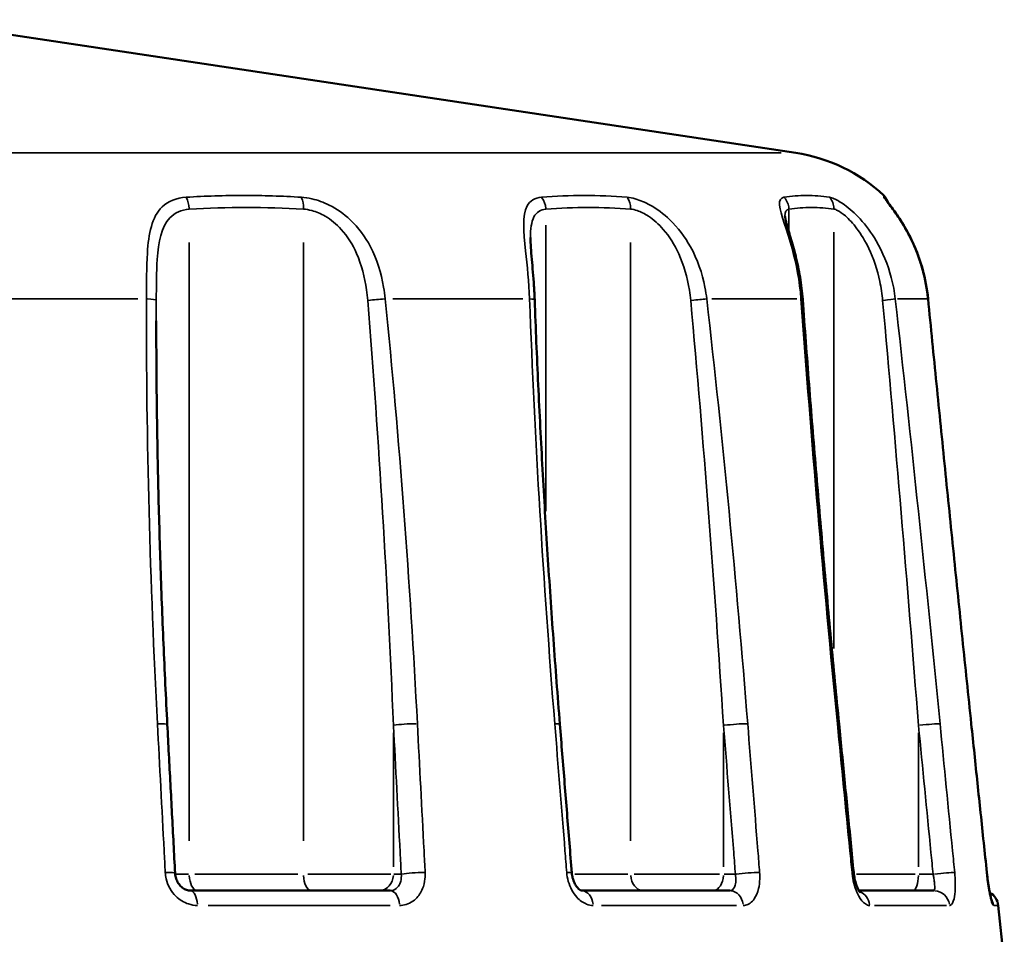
# Model space of a CAD drawing. Header units: millimetres. Extents: x 0 to 896, y -36 to 690.
# Tile 28 of 49: x 362 to 392, y 355 to 382. Entities that reach past the tile are written whole.
import ezdxf

# ---------------------------------------------------------------- set-up
doc = ezdxf.new("R2010")
doc.units = ezdxf.units.MM
doc.layers.add('Visible (ANSI)', color=7, linetype='Continuous', lineweight=50)
doc.layers.add('Visible Narrow (ANSI)', color=7, linetype='Continuous', lineweight=35)

msp = doc.modelspace()

# ---------------------------------------------------------------- linework, layer by layer
at = {"layer": 'Visible (ANSI)'}
for p, q in [((358.835, 382.343), (385.703, 378.303)), ((367.337, 355.927), (373.399, 355.927)), ((379.205, 355.927), (383.705, 355.927)), ((387.62, 355.927), (389.889, 355.927)), ((391.849, 355.479), (392.031, 353.727))]:
    msp.add_line(p, q, dxfattribs=at)
for centre, radius, start, end in [((384.959, 373.359), 5, 46.948, 81.4482), ((388.031, 376.647), 0.5, 14.9895, 46.948), ((391.351, 355.427), 0.5, 5.9469, 61.6147)]:
    msp.add_arc(centre, radius, start, end, dxfattribs=at)
for points, knots in [([(389.718, 373.874), (389.689, 374.174), (389.633, 374.471), (389.476, 375.043), (389.375, 375.318), (389.142, 375.827), (389.01, 376.06), (388.772, 376.432), (388.665, 376.578), (388.556, 376.722), (388.531, 376.755), (388.494, 376.803), (388.481, 376.82), (388.466, 376.84), (388.463, 376.845), (388.463, 376.845)], [0, 0, 0, 0, 0.0820621, 0.0820621, 0.1641242, 0.1641242, 0.2461864, 0.2461864, 0.3187244, 0.3187244, 0.3447625, 0.3447625, 0.3660265, 0.3660265, 0.3807687, 0.3807687, 0.3807687, 0.3807687]), ([(388.514, 376.776), (388.515, 376.775), (388.516, 376.773), (388.554, 376.725), (388.603, 376.661), (388.735, 376.481), (388.823, 376.355), (389.028, 376.028), (389.146, 375.816), (389.369, 375.332), (389.472, 375.057), (389.63, 374.486), (389.686, 374.189), (389.717, 373.884), (389.718, 373.879), (389.718, 373.874)], [0.0671371, 0.0671371, 0.0671371, 0.0671371, 0.0685218, 0.0685218, 0.1123927, 0.1123927, 0.1703364, 0.1703364, 0.2447774, 0.2447774, 0.3268375, 0.3268375, 0.4088976, 0.4088976, 0.4103004, 0.4103004, 0.4103004, 0.4103004]), ([(385.914, 373.861), (385.897, 374.089), (385.87, 374.314), (385.797, 374.753), (385.752, 374.967), (385.652, 375.371), (385.597, 375.563), (385.495, 375.907), (385.448, 376.061), (385.405, 376.224), (385.395, 376.263), (385.378, 376.345), (385.375, 376.38), (385.375, 376.387), (385.375, 376.387), (385.375, 376.388)], [0, 0, 0, 0, 0.0640051, 0.0640051, 0.1280101, 0.1280101, 0.1920152, 0.1920152, 0.2560202, 0.2560202, 0.2797875, 0.2797875, 0.3162888, 0.3162888, 0.3200253, 0.3200253, 0.3200253, 0.3200253]), ([(377.781, 373.843), (377.776, 373.987), (377.768, 374.13), (377.75, 374.412), (377.739, 374.55), (377.716, 374.819), (377.704, 374.95), (377.683, 375.2), (377.672, 375.32), (377.658, 375.541), (377.653, 375.643), (377.653, 375.733)], [0, 0, 0, 0, 0.0420133, 0.0420133, 0.0840266, 0.0840266, 0.1260398, 0.1260398, 0.1680531, 0.1680531, 0.2100664, 0.2100664, 0.2100664, 0.2100664]), ([(378.545, 360.978), (378.476, 361.836), (378.411, 362.694), (378.287, 364.41), (378.228, 365.268), (378.119, 366.984), (378.067, 367.842), (377.972, 369.557), (377.928, 370.415), (377.848, 372.13), (377.812, 372.987), (377.781, 373.843)], [0, 0, 0, 0, 0.259218, 0.259218, 0.518435, 0.518435, 0.777653, 0.777653, 1.03687, 1.03687, 1.296088, 1.296088, 1.296088, 1.296088]), ([(387.017, 360.987), (386.933, 361.845), (386.85, 362.704), (386.69, 364.421), (386.611, 365.28), (386.46, 366.997), (386.386, 367.855), (386.243, 369.572), (386.173, 370.43), (386.04, 372.146), (385.975, 373.003), (385.914, 373.861)], [0, 0, 0, 0, 0.259218, 0.259218, 0.518435, 0.518435, 0.777653, 0.777653, 1.03687, 1.03687, 1.296088, 1.296088, 1.296088, 1.296088]), ([(391.028, 360.99), (390.938, 361.849), (390.849, 362.708), (390.671, 364.427), (390.583, 365.286), (390.407, 367.004), (390.319, 367.863), (390.146, 369.581), (390.059, 370.44), (389.888, 372.157), (389.803, 373.016), (389.718, 373.874)], [0, 0, 0, 0, 0.259218, 0.259218, 0.518435, 0.518435, 0.777653, 0.777653, 1.03687, 1.03687, 1.296088, 1.296088, 1.296088, 1.296088]), ([(366.633, 360.964), (366.591, 361.781), (366.552, 362.598), (366.482, 364.231), (366.451, 365.048), (366.398, 366.682), (366.375, 367.499), (366.338, 369.132), (366.324, 369.948), (366.304, 371.581), (366.299, 372.397), (366.299, 373.212)], [0, 0, 0, 0, 0.246885, 0.246885, 0.49377, 0.49377, 0.740655, 0.740655, 0.98754, 0.98754, 1.234425, 1.234425, 1.234425, 1.234425]), ([(366.87, 356.454), (366.854, 356.754), (366.838, 357.055), (366.807, 357.656), (366.791, 357.957), (366.759, 358.558), (366.744, 358.859), (366.712, 359.46), (366.696, 359.761), (366.665, 360.363), (366.649, 360.663), (366.633, 360.964)], [0.3217516, 0.3217516, 0.3217516, 0.3217516, 0.4124534, 0.4124534, 0.5031551, 0.5031551, 0.5938569, 0.5938569, 0.6845586, 0.6845586, 0.7752604, 0.7752604, 0.7752604, 0.7752604]), ([(378.907, 356.467), (378.883, 356.768), (378.859, 357.069), (378.81, 357.67), (378.786, 357.971), (378.738, 358.572), (378.714, 358.873), (378.666, 359.474), (378.641, 359.775), (378.593, 360.376), (378.569, 360.677), (378.545, 360.978)], [0.3217516, 0.3217516, 0.3217516, 0.3217516, 0.4124534, 0.4124534, 0.5031551, 0.5031551, 0.5938569, 0.5938569, 0.6845586, 0.6845586, 0.7752604, 0.7752604, 0.7752604, 0.7752604]), ([(387.461, 356.476), (387.432, 356.777), (387.402, 357.078), (387.343, 357.679), (387.313, 357.98), (387.254, 358.581), (387.224, 358.882), (387.165, 359.483), (387.136, 359.784), (387.076, 360.385), (387.047, 360.686), (387.017, 360.987)], [0.3217516, 0.3217516, 0.3217516, 0.3217516, 0.4124534, 0.4124534, 0.5031551, 0.5031551, 0.5938569, 0.5938569, 0.6845586, 0.6845586, 0.7752604, 0.7752604, 0.7752604, 0.7752604]), ([(391.501, 356.479), (391.47, 356.78), (391.438, 357.081), (391.375, 357.682), (391.344, 357.983), (391.281, 358.584), (391.249, 358.885), (391.186, 359.486), (391.155, 359.787), (391.092, 360.388), (391.06, 360.689), (391.028, 360.99)], [0.3217516, 0.3217516, 0.3217516, 0.3217516, 0.4124534, 0.4124534, 0.5031551, 0.5031551, 0.5938569, 0.5938569, 0.6845586, 0.6845586, 0.7752604, 0.7752604, 0.7752604, 0.7752604]), ([(367.337, 355.927), (367.299, 355.927), (367.259, 355.934), (367.177, 355.963), (367.134, 355.985), (367.056, 356.045), (367.02, 356.082), (366.959, 356.164), (366.933, 356.209), (366.894, 356.304), (366.881, 356.354), (366.872, 356.42), (366.871, 356.437), (366.87, 356.454)], [0, 0, 0, 0, 0.0316752, 0.0316752, 0.0633505, 0.0633505, 0.0931575, 0.0931575, 0.1215414, 0.1215414, 0.1491911, 0.1491911, 0.1583762, 0.1583762, 0.1583762, 0.1583762]), ([(379.205, 355.927), (379.205, 355.927), (379.199, 355.927), (379.168, 355.94), (379.146, 355.953), (379.099, 355.995), (379.075, 356.021), (379.028, 356.086), (379.005, 356.124), (378.964, 356.212), (378.947, 356.261), (378.92, 356.362), (378.911, 356.415), (378.907, 356.467)], [0, 0, 0, 0, 0.0316753, 0.0316753, 0.0602367, 0.0602367, 0.0845544, 0.0845544, 0.1089307, 0.1089307, 0.1338054, 0.1338054, 0.1583763, 0.1583763, 0.1583763, 0.1583763]), ([(387.655, 355.878), (387.655, 355.878), (387.654, 355.88), (387.646, 355.888), (387.637, 355.899), (387.615, 355.934), (387.601, 355.959), (387.57, 356.024), (387.553, 356.066), (387.519, 356.166), (387.503, 356.225), (387.477, 356.348), (387.468, 356.412), (387.461, 356.476)], [0.0423892, 0.0423892, 0.0423892, 0.0423892, 0.051131, 0.051131, 0.0674204, 0.0674204, 0.0864843, 0.0864843, 0.1087424, 0.1087424, 0.1335554, 0.1335554, 0.1583762, 0.1583762, 0.1583762, 0.1583762]), ([(391.501, 356.479), (391.511, 356.384), (391.523, 356.288), (391.548, 356.107), (391.561, 356.021), (391.58, 355.918), (391.584, 355.892), (391.589, 355.867)], [0, 0, 0, 0, 0.03046618, 0.03046618, 0.0610274, 0.0610274, 0.0720499, 0.0720499, 0.0720499, 0.0720499]), ([(391.639, 355.656), (391.639, 355.656), (391.639, 355.656), (391.639, 355.657), (391.637, 355.662), (391.63, 355.685), (391.624, 355.707), (391.608, 355.772), (391.598, 355.82), (391.575, 355.941), (391.562, 356.017), (391.537, 356.184), (391.524, 356.276), (391.509, 356.407), (391.505, 356.443), (391.501, 356.479)], [0.0334912, 0.0334912, 0.0334912, 0.0334912, 0.0340409, 0.0340409, 0.0455178, 0.0455178, 0.0631237, 0.0631237, 0.0875915, 0.0875915, 0.1164103, 0.1164103, 0.1468016, 0.1468016, 0.1583751, 0.1583751, 0.1583751, 0.1583751])]:
    msp.add_open_spline(points, degree=3, knots=knots, dxfattribs=at)
at = {"layer": 'Visible Narrow (ANSI)'}
for p, q in [((313.805, 378.303), (385.257, 378.303)), ((385.495, 376.563), (385.495, 375.941)), ((378.121, 376.116), (378.121, 367.439)), ((386.863, 375.897), (386.863, 363.275)), ((367.299, 375.589), (367.299, 357.436)), ((370.763, 375.589), (370.763, 357.436)), ((380.693, 375.589), (380.693, 357.436)), ((365.741, 373.877), (360.901, 373.877)), ((377.42, 373.877), (373.475, 373.877)), ((385.736, 373.877), (383.161, 373.877)), ((389.685, 373.877), (388.79, 373.877)), ((391.026, 360.99), (391.028, 360.99)), ((373.495, 360.712), (373.495, 356.653)), ((383.51, 360.712), (383.51, 356.653)), ((389.427, 360.712), (389.427, 356.653)), ((391.501, 356.479), (391.499, 356.479)), ((367.276, 356.427), (366.891, 356.427)), ((370.59, 356.427), (367.472, 356.427)), ((373.412, 356.427), (370.902, 356.427)), ((373.72, 356.427), (373.507, 356.427)), ((380.603, 356.427), (379, 356.427)), ((383.386, 356.427), (380.798, 356.427)), ((383.854, 356.427), (383.528, 356.427)), ((389.328, 356.427), (387.549, 356.427)), ((389.849, 356.427), (389.449, 356.427)), ((373.391, 355.479), (367.869, 355.479)), ((383.906, 355.479), (379.807, 355.479)), ((390.274, 355.479), (388.093, 355.479)), ((391.848, 355.479), (391.715, 355.479))]:
    msp.add_line(p, q, dxfattribs=at)
for centre, major_axis, ratio, start_param, end_param in [((367.049, 376.598), (-0.029, 0.499), 0.499375, 4.723785, 5.448095), ((370.513, 376.598), (0.029, 0.499), 0.499375, 4.781471, 5.505781), ((377.738, 376.598), (-0.039, 0.498), 0.765087, 4.693145, 5.417454), ((380.31, 376.598), (0.039, 0.498), 0.765087, 4.812112, 5.536421), ((385.025, 376.598), (-0.072, 0.495), 0.938519, 4.616186, 5.340495), ((386.393, 376.598), (0.072, 0.495), 0.938519, 4.889071, 5.613381), ((388.031, 376.598), (-0.5, 0), 0.998751, 3.638719, 3.930188), ((365.8, 373.825), (0.5, -0.002), 0.114766, 0.084582, 1.097365), ((372.952, 373.825), (0.497, 0.051), 0.054586, 0.994447, 2.00723), ((377.281, 373.825), (0.5, 0.018), 0.108949, 0.040119, 0.762267), ((382.589, 373.825), (0.497, 0.057), 0.016749, 0.647197, 1.65998), ((385.415, 373.825), (0.499, 0.036), 0.089991, 0.022604, 0.429476), ((388.239, 373.825), (0.497, 0.056), 0.023109, 4.970013, 5.982795), ((389.221, 373.825), (0.498, 0.049), 0.060179, 0.005164, 0.098124), ((366.134, 360.938), (0.499, 0.026), 0.090258, 0.057678, 1.09588), ((373.928, 360.938), (0.499, 0.026), 0.090258, 1.020078, 2.53165), ((378.046, 360.938), (0.498, 0.04), 0.066992, 0.040209, 0.763963), ((383.832, 360.938), (0.498, 0.04), 0.066992, 0.670692, 2.182264), ((386.52, 360.938), (0.498, 0.049), 0.035646, 0.022802, 0.43324), ((389.598, 360.938), (0.498, 0.049), 0.035646, 0.322563, 1.834135), ((366.37, 356.427), (0.499, 0.026), 0.090246, 0.057616, 1.094712), ((374.165, 356.427), (0.499, 0.026), 0.090246, 1.021247, 2.531712), ((378.409, 356.427), (0.498, 0.04), 0.066983, 0.040147, 0.762796), ((384.194, 356.427), (0.498, 0.04), 0.066983, 0.671861, 2.182326), ((386.964, 356.427), (0.498, 0.049), 0.035641, 0.022741, 0.432073), ((390.042, 356.427), (0.498, 0.049), 0.035641, 0.323731, 1.834197), ((367.549, 356.427), (0, -0.5), 0.5, 4.790929, 6.204645), ((371.013, 356.427), (0, -0.5), 0.5, 4.790929, 6.204645), ((373.062, 356.427), (0, -0.5), 0.866025, 0.07854, 1.492257), ((381.076, 356.427), (0, -0.5), 0.766044, 4.790929, 6.204645), ((383.189, 356.427), (0, -0.5), 0.642788, 0.07854, 1.492257), ((389.256, 356.427), (0, -0.5), 0.34202, 0.07854, 1.492257), ((367.337, 355.427), (0, 0.5), 0.425767, 4.889532, 6.209835), ((373.399, 355.427), (0, 0.5), 0.570725, 4.889532, 6.209835), ((379.205, 355.427), (0, 0.5), 0.709561, 4.889532, 6.209835), ((383.705, 355.427), (0, 0.5), 0.817153, 4.889532, 6.209835), ((387.494, 355.427), (0, 0.5), 0.907772, 4.873705, 5.90913), ((389.889, 355.427), (0, 0.5), 0.96502, 4.889532, 6.209835), ((391.205, 355.427), (0, -0.5), 0.996492, 1.696992, 2.100257)]:
    msp.add_ellipse(centre, major_axis=major_axis, ratio=ratio, start_param=start_param, end_param=end_param, dxfattribs=at)
for points, knots in [([(367.207, 376.958), (366.908, 376.939), (366.656, 376.838), (366.165, 376.363), (366.065, 375.85), (366, 374.832), (366.003, 374.358), (366.003, 373.877)], [-0.4103081, -0.4103081, -0.4103081, -0.4103081, -0.3073598, -0.3073598, -0.1308501, -0.1308501, 0, 0, 0, 0]), ([(370.702, 376.958), (370.118, 376.995), (369.535, 377.012), (368.369, 377.012), (367.787, 376.995), (367.207, 376.958)], [-0.4001666, -0.4001666, -0.4001666, -0.4001666, -0.2000833, -0.2000833, 0, 0, 0, 0]), ([(373.244, 373.877), (373.232, 373.996), (373.216, 374.115), (373.123, 374.662), (372.994, 375.079), (372.636, 375.763), (372.43, 376.043), (371.991, 376.455), (371.774, 376.606), (371.374, 376.805), (371.195, 376.87), (370.912, 376.935), (370.805, 376.951), (370.702, 376.958)], [-0.4103006, -0.4103006, -0.4103006, -0.4103006, -0.377816, -0.377816, -0.2598203, -0.2598203, -0.1646748, -0.1646748, -0.091486, -0.091486, -0.0351869, -0.0351869, 0, 0, 0, 0]), ([(377.992, 376.958), (377.785, 376.94), (377.637, 376.85), (377.398, 376.412), (377.447, 375.913), (377.554, 374.885), (377.607, 374.385), (377.627, 373.877)], [-0.4103091, -0.4103091, -0.4103091, -0.4103091, -0.3137141, -0.3137141, -0.1382019, -0.1382019, 0, 0, 0, 0]), ([(380.587, 376.958), (380.152, 376.995), (379.718, 377.012), (378.853, 377.012), (378.422, 376.995), (377.992, 376.958)], [-0.4001666, -0.4001666, -0.4001666, -0.4001666, -0.2000833, -0.2000833, 0, 0, 0, 0]), ([(383.001, 373.877), (382.988, 373.995), (382.97, 374.112), (382.866, 374.658), (382.72, 375.075), (382.339, 375.76), (382.125, 376.041), (381.693, 376.454), (381.488, 376.605), (381.13, 376.805), (380.976, 376.869), (380.747, 376.935), (380.663, 376.951), (380.587, 376.958)], [-0.4103006, -0.4103006, -0.4103006, -0.4103006, -0.3781876, -0.3781876, -0.260151, -0.260151, -0.1648844, -0.1648844, -0.0916025, -0.0916025, -0.0352317, -0.0352317, 0, 0, 0, 0]), ([(385.345, 376.958), (385.242, 376.941), (385.201, 376.86), (385.234, 376.454), (385.433, 375.968), (385.72, 374.933), (385.823, 374.409), (385.862, 373.877)], [-0.4103106, -0.4103106, -0.4103106, -0.4103106, -0.3193544, -0.3193544, -0.144726, -0.144726, 0, 0, 0, 0]), ([(386.725, 376.958), (386.492, 376.995), (386.26, 377.012), (385.8, 377.012), (385.572, 376.995), (385.345, 376.958)], [-0.4001666, -0.4001666, -0.4001666, -0.4001666, -0.2000833, -0.2000833, 0, 0, 0, 0]), ([(388.722, 373.877), (388.698, 374.094), (388.658, 374.309), (388.5, 374.914), (388.344, 375.294), (387.998, 375.881), (387.83, 376.107), (387.495, 376.472), (387.331, 376.617), (387.065, 376.81), (386.958, 376.872), (386.814, 376.936), (386.766, 376.951), (386.725, 376.958)], [-0.4103006, -0.4103006, -0.4103006, -0.4103006, -0.3512501, -0.3512501, -0.241034, -0.241034, -0.1616303, -0.1616303, -0.0897946, -0.0897946, -0.0345364, -0.0345364, 0, 0, 0, 0]), ([(388.378, 376.958), (388.379, 376.941), (388.445, 376.861), (388.706, 376.524), (388.938, 376.2), (389.317, 375.467), (389.472, 375.075), (389.642, 374.408), (389.689, 374.144), (389.715, 373.877)], [-0.4103106, -0.4103106, -0.4103106, -0.4103106, -0.3199248, -0.3199248, -0.1886203, -0.1886203, -0.0725463, -0.0725463, 0, 0, 0, 0]), ([(366.3, 373.825), (366.301, 374.258), (366.302, 374.684), (366.366, 375.601), (366.456, 376.063), (366.858, 376.49), (367.062, 376.581), (367.299, 376.598)], [0, 0, 0, 0, 0.1308501, 0.1308501, 0.3073598, 0.3073598, 0.4103081, 0.4103081, 0.4103081, 0.4103081]), ([(367.299, 376.598), (367.876, 376.631), (368.454, 376.647), (369.609, 376.647), (370.186, 376.631), (370.763, 376.598)], [0, 0, 0, 0, 0.2000833, 0.2000833, 0.4001666, 0.4001666, 0.4001666, 0.4001666]), ([(370.763, 376.598), (370.844, 376.592), (370.929, 376.578), (371.151, 376.518), (371.29, 376.461), (371.6, 376.281), (371.766, 376.146), (372.102, 375.775), (372.258, 375.523), (372.527, 374.907), (372.624, 374.531), (372.694, 374.04), (372.705, 373.932), (372.714, 373.825)], [0, 0, 0, 0, 0.0351869, 0.0351869, 0.091486, 0.091486, 0.1646748, 0.1646748, 0.2598203, 0.2598203, 0.377816, 0.377816, 0.4103006, 0.4103006, 0.4103006, 0.4103006]), ([(377.653, 375.733), (377.654, 375.993), (377.679, 376.211), (377.833, 376.501), (377.956, 376.582), (378.121, 376.598)], [0.2100664, 0.2100664, 0.2100664, 0.2100664, 0.3137141, 0.3137141, 0.4103091, 0.4103091, 0.4103091, 0.4103091]), ([(378.121, 376.598), (378.55, 376.631), (378.978, 376.647), (379.836, 376.647), (380.264, 376.631), (380.693, 376.598)], [0, 0, 0, 0, 0.2000833, 0.2000833, 0.4001666, 0.4001666, 0.4001666, 0.4001666]), ([(380.693, 376.598), (380.753, 376.592), (380.818, 376.577), (380.996, 376.518), (381.114, 376.46), (381.387, 376.28), (381.542, 376.145), (381.867, 375.773), (382.026, 375.52), (382.309, 374.904), (382.416, 374.528), (382.494, 374.037), (382.507, 373.931), (382.516, 373.825)], [0, 0, 0, 0, 0.0352317, 0.0352317, 0.0916025, 0.0916025, 0.1648844, 0.1648844, 0.260151, 0.260151, 0.3781876, 0.3781876, 0.4103006, 0.4103006, 0.4103006, 0.4103006]), ([(385.495, 376.598), (385.723, 376.631), (385.951, 376.647), (386.407, 376.647), (386.635, 376.631), (386.863, 376.598)], [0, 0, 0, 0, 0.2000833, 0.2000833, 0.4001666, 0.4001666, 0.4001666, 0.4001666]), ([(386.863, 376.598), (386.895, 376.592), (386.932, 376.578), (387.042, 376.521), (387.122, 376.465), (387.32, 376.292), (387.442, 376.161), (387.689, 375.832), (387.812, 375.629), (388.065, 375.101), (388.179, 374.759), (388.293, 374.214), (388.322, 374.02), (388.34, 373.825)], [0, 0, 0, 0, 0.0345364, 0.0345364, 0.0897946, 0.0897946, 0.1616303, 0.1616303, 0.241034, 0.241034, 0.3512501, 0.3512501, 0.4103006, 0.4103006, 0.4103006, 0.4103006]), ([(366.003, 373.877), (365.995, 371.731), (366.023, 369.583), (366.136, 365.287), (366.221, 363.138), (366.334, 360.99)], [-1.296088, -1.296088, -1.296088, -1.296088, -0.648044, -0.648044, 0, 0, 0, 0]), ([(372.714, 373.825), (372.889, 371.679), (373.037, 369.531), (373.296, 365.235), (373.405, 363.086), (373.495, 360.938)], [0, 0, 0, 0, 0.648044, 0.648044, 1.296088, 1.296088, 1.296088, 1.296088]), ([(374.222, 360.99), (374.11, 363.138), (373.973, 365.287), (373.65, 369.583), (373.463, 371.731), (373.244, 373.877)], [-1.296088, -1.296088, -1.296088, -1.296088, -0.648044, -0.648044, 0, 0, 0, 0]), ([(377.627, 373.877), (377.704, 371.731), (377.81, 369.583), (378.067, 365.287), (378.218, 363.138), (378.39, 360.99)], [-1.296088, -1.296088, -1.296088, -1.296088, -0.648044, -0.648044, 0, 0, 0, 0]), ([(382.516, 373.825), (382.713, 371.679), (382.891, 369.531), (383.221, 365.235), (383.372, 363.086), (383.51, 360.938)], [0, 0, 0, 0, 0.648044, 0.648044, 1.296088, 1.296088, 1.296088, 1.296088]), ([(384.245, 360.99), (384.073, 363.138), (383.884, 365.287), (383.471, 369.583), (383.247, 371.731), (383.001, 373.877)], [-1.296088, -1.296088, -1.296088, -1.296088, -0.648044, -0.648044, 0, 0, 0, 0]), ([(385.862, 373.877), (386.016, 371.731), (386.187, 369.583), (386.556, 365.287), (386.754, 363.138), (386.965, 360.99)], [-1.296088, -1.296088, -1.296088, -1.296088, -0.648044, -0.648044, 0, 0, 0, 0]), ([(388.34, 373.825), (388.534, 371.679), (388.721, 369.531), (389.082, 365.235), (389.257, 363.086), (389.427, 360.938)], [0, 0, 0, 0, 0.648044, 0.648044, 1.296088, 1.296088, 1.296088, 1.296088]), ([(390.081, 360.99), (389.869, 363.138), (389.651, 365.287), (389.198, 369.583), (388.965, 371.731), (388.722, 373.877)], [-1.296088, -1.296088, -1.296088, -1.296088, -0.648044, -0.648044, 0, 0, 0, 0]), ([(389.715, 373.877), (389.927, 371.731), (390.142, 369.583), (390.579, 365.287), (390.8, 363.138), (391.026, 360.99)], [-1.296088, -1.296088, -1.296088, -1.296088, -0.648044, -0.648044, 0, 0, 0, 0]), ([(366.334, 360.99), (366.402, 359.705), (366.469, 358.419), (366.548, 356.916), (366.56, 356.698), (366.571, 356.479)], [-0.7752604, -0.7752604, -0.7752604, -0.7752604, -0.3876302, -0.3876302, -0.3217516, -0.3217516, -0.3217516, -0.3217516]), ([(373.495, 360.938), (373.563, 359.653), (373.63, 358.368), (373.709, 356.864), (373.72, 356.646), (373.732, 356.427)], [0, 0, 0, 0, 0.3876302, 0.3876302, 0.4535088, 0.4535088, 0.4535088, 0.4535088]), ([(374.458, 356.479), (374.447, 356.698), (374.435, 356.916), (374.357, 358.419), (374.29, 359.705), (374.222, 360.99)], [-0.4535088, -0.4535088, -0.4535088, -0.4535088, -0.3876302, -0.3876302, 0, 0, 0, 0]), ([(378.39, 360.99), (378.494, 359.705), (378.597, 358.419), (378.718, 356.916), (378.735, 356.698), (378.753, 356.479)], [-0.7752604, -0.7752604, -0.7752604, -0.7752604, -0.3876302, -0.3876302, -0.3217516, -0.3217516, -0.3217516, -0.3217516]), ([(383.51, 360.938), (383.613, 359.653), (383.717, 358.368), (383.837, 356.864), (383.855, 356.646), (383.872, 356.427)], [0, 0, 0, 0, 0.3876302, 0.3876302, 0.4535088, 0.4535088, 0.4535088, 0.4535088]), ([(384.607, 356.479), (384.589, 356.698), (384.572, 356.916), (384.451, 358.419), (384.348, 359.705), (384.245, 360.99)], [-0.4535088, -0.4535088, -0.4535088, -0.4535088, -0.3876302, -0.3876302, 0, 0, 0, 0]), ([(386.965, 360.99), (387.092, 359.705), (387.219, 358.419), (387.367, 356.916), (387.388, 356.698), (387.41, 356.479)], [-0.7752604, -0.7752604, -0.7752604, -0.7752604, -0.3876302, -0.3876302, -0.3217516, -0.3217516, -0.3217516, -0.3217516]), ([(389.427, 360.938), (389.553, 359.653), (389.68, 358.368), (389.828, 356.864), (389.849, 356.646), (389.871, 356.427)], [0, 0, 0, 0, 0.3876302, 0.3876302, 0.4535088, 0.4535088, 0.4535088, 0.4535088]), ([(390.525, 356.479), (390.503, 356.698), (390.482, 356.916), (390.334, 358.419), (390.207, 359.705), (390.081, 360.99)], [-0.4535088, -0.4535088, -0.4535088, -0.4535088, -0.3876302, -0.3876302, 0, 0, 0, 0]), ([(391.026, 360.99), (391.16, 359.705), (391.295, 358.419), (391.452, 356.916), (391.475, 356.698), (391.498, 356.479)], [-0.7752604, -0.7752604, -0.7752604, -0.7752604, -0.3876302, -0.3876302, -0.3217516, -0.3217516, -0.3217516, -0.3217516]), ([(366.571, 356.479), (366.574, 356.416), (366.583, 356.352), (366.645, 356.089), (366.749, 355.901), (367.003, 355.651), (367.136, 355.569), (367.366, 355.494), (367.458, 355.479), (367.549, 355.479)], [-0.1583762, -0.1583762, -0.1583762, -0.1583762, -0.139204, -0.139204, -0.0773356, -0.0773356, -0.0297445, -0.0297445, 0, 0, 0, 0]), ([(373.683, 355.479), (373.714, 355.479), (373.745, 355.481), (373.923, 355.506), (374.061, 355.574), (374.259, 355.764), (374.329, 355.869), (374.416, 356.079), (374.441, 356.179), (374.46, 356.347), (374.462, 356.413), (374.458, 356.479)], [-0.1583749, -0.1583749, -0.1583749, -0.1583749, -0.1470634, -0.1470634, -0.0932092, -0.0932092, -0.0517829, -0.0517829, -0.0199165, -0.0199165, 0, 0, 0, 0]), ([(378.753, 356.479), (378.76, 356.388), (378.777, 356.297), (378.855, 356.024), (378.946, 355.855), (379.15, 355.631), (379.252, 355.558), (379.424, 355.492), (379.492, 355.479), (379.558, 355.479)], [-0.1583763, -0.1583763, -0.1583763, -0.1583763, -0.1308181, -0.1308181, -0.0726767, -0.0726767, -0.0279526, -0.0279526, 0, 0, 0, 0]), ([(384.111, 355.479), (384.133, 355.479), (384.155, 355.481), (384.278, 355.506), (384.372, 355.574), (384.5, 355.764), (384.544, 355.869), (384.595, 356.079), (384.608, 356.179), (384.614, 356.347), (384.612, 356.413), (384.607, 356.479)], [-0.1583749, -0.1583749, -0.1583749, -0.1583749, -0.1470777, -0.1470777, -0.0932182, -0.0932182, -0.0517879, -0.0517879, -0.0199184, -0.0199184, 0, 0, 0, 0]), ([(387.41, 356.479), (387.416, 356.419), (387.424, 356.36), (387.471, 356.098), (387.535, 355.908), (387.675, 355.653), (387.745, 355.57), (387.859, 355.494), (387.903, 355.479), (387.946, 355.479)], [-0.1583762, -0.1583762, -0.1583762, -0.1583762, -0.1403366, -0.1403366, -0.0779648, -0.0779648, -0.0299864, -0.0299864, 0, 0, 0, 0]), ([(390.368, 355.479), (390.379, 355.479), (390.389, 355.481), (390.443, 355.507), (390.48, 355.576), (390.525, 355.766), (390.537, 355.871), (390.545, 356.081), (390.544, 356.18), (390.536, 356.348), (390.531, 356.413), (390.525, 356.479)], [-0.1583749, -0.1583749, -0.1583749, -0.1583749, -0.1465706, -0.1465706, -0.0928969, -0.0928969, -0.0516094, -0.0516094, -0.0198498, -0.0198498, 0, 0, 0, 0]), ([(391.498, 356.479), (391.506, 356.409), (391.514, 356.34), (391.543, 356.109), (391.568, 355.956), (391.611, 355.732), (391.629, 355.652), (391.66, 355.547), (391.672, 355.514), (391.689, 355.485), (391.695, 355.479), (391.7, 355.479)], [-0.1583751, -0.1583751, -0.1583751, -0.1583751, -0.1373296, -0.1373296, -0.0870399, -0.0870399, -0.0483555, -0.0483555, -0.0185983, -0.0185983, 0, 0, 0, 0]), ([(373.732, 356.427), (373.735, 356.394), (373.736, 356.361), (373.732, 356.277), (373.723, 356.227), (373.689, 356.122), (373.66, 356.07), (373.573, 355.975), (373.511, 355.941), (373.428, 355.928), (373.414, 355.927), (373.399, 355.927)], [0, 0, 0, 0, 0.0199165, 0.0199165, 0.0517829, 0.0517829, 0.0932092, 0.0932092, 0.1470634, 0.1470634, 0.1583749, 0.1583749, 0.1583749, 0.1583749]), ([(383.872, 356.427), (383.878, 356.394), (383.881, 356.361), (383.887, 356.277), (383.886, 356.227), (383.874, 356.122), (383.86, 356.07), (383.814, 355.975), (383.777, 355.941), (383.724, 355.928), (383.714, 355.927), (383.705, 355.927)], [0, 0, 0, 0, 0.0199184, 0.0199184, 0.0517879, 0.0517879, 0.0932182, 0.0932182, 0.1470777, 0.1470777, 0.1583749, 0.1583749, 0.1583749, 0.1583749]), ([(389.871, 356.427), (389.877, 356.394), (389.883, 356.362), (389.897, 356.278), (389.905, 356.228), (389.917, 356.123), (389.92, 356.071), (389.92, 355.976), (389.912, 355.941), (389.896, 355.929), (389.892, 355.927), (389.889, 355.927)], [0, 0, 0, 0, 0.0198498, 0.0198498, 0.0516094, 0.0516094, 0.0928969, 0.0928969, 0.1465706, 0.1465706, 0.1583749, 0.1583749, 0.1583749, 0.1583749])]:
    msp.add_open_spline(points, degree=3, knots=knots, dxfattribs=at)
for points in [[(388.373, 377.012), (388.373, 377.012), (388.374, 376.995), (388.378, 376.958)], [(385.375, 376.388), (385.375, 376.511), (385.413, 376.583), (385.495, 376.598)], [(366.299, 373.212), (366.299, 373.417), (366.299, 373.621), (366.3, 373.825)]]:
    msp.add_open_spline(points, degree=3, dxfattribs=at)

doc.saveas('drawing.dxf')
